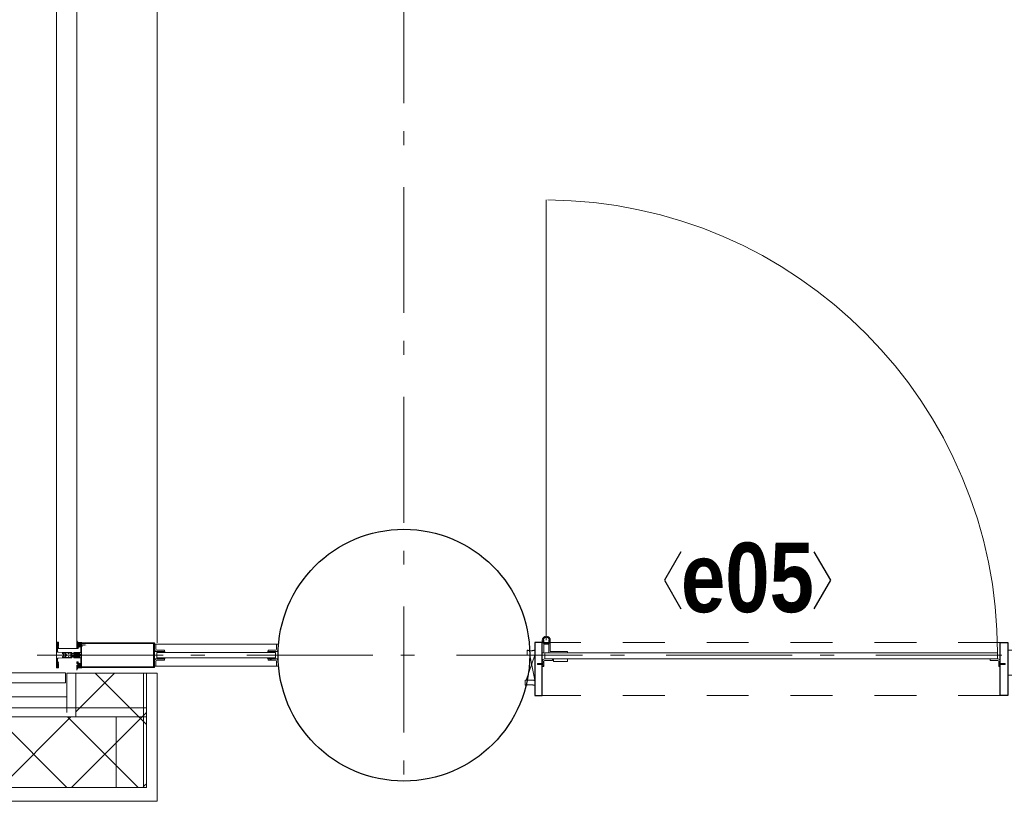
# Model space of a CAD drawing. Header units: millimetres. Extents: x 293454 to 524618, y 211738 to 307297.
# Tile 71 of 152: x 491710 to 493666, y 227445 to 228996. Entities that reach past the tile are written whole.
import ezdxf
from ezdxf.enums import TextEntityAlignment as Align

# ---------------------------------------------------------------- set-up
doc = ezdxf.new("R2010")
doc.units = ezdxf.units.MM
doc.header["$LTSCALE"] = 400
for name, pattern in [('STYLE_01', [0.416641, 0.208282, -0.208359]), ('STYLE_06', [1.041641, 0.625, -0.208282, 0.069427, -0.138931]), ('STYLE_21', [0.138889, 0.069444, -0.069444])]:
    doc.linetypes.add(name, pattern=pattern)
for name, color, linetype, lineweight in [('Buitenkozijnen', 140, 'Continuous', 15), ('Kozijnmerken', 43, 'Continuous', 9), ('mat-beton (ihwg)', 5, 'Continuous', 25), ('mat-glas-hor', 5, 'Continuous', 15), ('mat-kalkzandsteen', 5, 'Continuous', 25), ('mat-naaldhout', 140, 'Continuous', 15), ('mat-staal', 5, 'Continuous', 25), ('None', 7, 'Continuous', 9)]:
    doc.layers.add(name, color=color, linetype=linetype, lineweight=lineweight)
doc.styles.add('Arial Narrow (bold)', font='ARIALNB.TTF', dxfattribs={"height": 172.861111})

# ---------------------------------------------------------------- blocks, each defined once
blk = doc.blocks.new('*X118')
at = {"layer": 'None', "lineweight": 25}
blk.add_line((967, -22.9), (967.7, -22.2), dxfattribs=at)
blk = doc.blocks.new('*X119')
at = {"layer": 'None', "lineweight": 25}
blk.add_line((967.5, -22.4), (969.6, -20.4), dxfattribs=at)
blk = doc.blocks.new('*U120')
at = {"layer": 'None', "color": 8, "lineweight": 5}
for radius in [8, 6]:
    blk.add_circle((962, 19.5), radius, dxfattribs=at)
blk = doc.blocks.new('*U121')
at = {"layer": 'None', "color": 8, "lineweight": 5}
for points in [[(957.2, 19.5), (957.2, -5.5), (920, -5.5), (920, -2.5), (954.2, -2.5), (954.2, 19.5)], [(967, 19.5), (970, 19.5), (970, -5.5), (967, -5.5)]]:
    blk.add_lwpolyline(points, close=True, dxfattribs=at)
at = {"layer": 'None', "color": 7}
blk.add_blockref('*U120', (0, 0), dxfattribs=at)
blk = doc.blocks.new('binnenzeskantschroef voor glaslat')
at = {"layer": 'None', "color": 43, "linetype": 'STYLE_21', "lineweight": 9}
for p, q in [((-1.25, 2.5), (-3.75, 0)), ((1.25, 2.5), (3.75, 0))]:
    blk.add_line(p, q, dxfattribs=at)
at = {"layer": 'None', "color": 43, "linetype": 'Continuous', "lineweight": 9}
blk.add_line((-3.75, 0), (3.75, 0), dxfattribs=at)
at = {"layer": 'None', "color": 43, "linetype": 'STYLE_21', "lineweight": 9}
blk.add_lwpolyline([(-1.25, 12.5), (-1.25, 2.5), (1.25, 2.5), (1.25, 12.5)], close=True, dxfattribs=at)
blk = doc.blocks.new('OB - deur as 2 _ A _ F (2D)')
at = {"layer": 'mat-glas-hor', "color": 140, "lineweight": 15}
blk.add_lwpolyline([(65.4, -5.5), (965, -5.5), (965, -17.5), (65.4, -17.5)], close=True, dxfattribs=at)
at = {"layer": 'mat-kalkzandsteen', "color": 8, "lineweight": 5}
for p, q in [((985, -10), (1002, -60)), ((985, -60), (995, -10))]:
    blk.add_line(p, q, dxfattribs=at)
at = {"layer": 'mat-kalkzandsteen', "color": 43, "lineweight": 9}
for p, q in [((63, -29.1), (63, -32.5)), ((76.5, -20.5), (69.3, -20.5)), ((953.5, -20.5), (960.7, -20.5)), ((967, -29.1), (967, -32.5))]:
    blk.add_line(p, q, dxfattribs=at)
at = {"layer": 'mat-kalkzandsteen', "color": 8, "lineweight": 5}
for points, knots in [([(999.7, -10), (999.7, -5), (999.7, 0), (992, -2.4), (985, 0), (985, -5), (985, -10), (992.3, -10), (999.7, -10)], [0, 0, 0, 0.201598, 0.201598, 0.502704, 0.502704, 0.704302, 0.704302, 1, 1, 1]), ([(1004.1, -60), (1004.1, -65), (1004.1, -70), (994.2, -67.6), (985, -70), (985, -65), (985, -60), (994.5, -60), (1004.1, -60)], [0, 0, 0, 0.171388, 0.171388, 0.50181, 0.50181, 0.673198, 0.673198, 1, 1, 1])]:
    blk.add_open_spline(points, degree=2, knots=knots, dxfattribs=at)
at = {"layer": 'mat-naaldhout', "lineweight": 15}
blk.add_lwpolyline([(0, 0), (45, 0), (45, -50), (0, -50)], close=True, dxfattribs=at)
at = {"layer": 'mat-staal', "color": 43, "lineweight": 9}
for p, q in [((80, -17.5), (64.7, -17.5)), ((80, -17.5), (80, -20.5)), ((950, -17.5), (950, -20.5)), ((965.3, -17.5), (950, -17.5)), ((60, -22.2), (60, -32.5)), ((60, -32.5), (63, -32.5)), ((63, -22.2), (63, -29.5)), ((72.5, -20.5), (64.7, -20.5)), ((80, -20.5), (75.5, -20.5)), ((954.5, -20.5), (950, -20.5)), ((965.3, -20.5), (957.5, -20.5)), ((967, -29.5), (967, -22.2)), ((970, -32.5), (967, -32.5)), ((970, -32.5), (970, -22.2))]:
    blk.add_line(p, q, dxfattribs=at)
at = {"layer": 'mat-staal', "color": 92, "lineweight": 25}
for points in [[(60, 15), (45, 15), (45, -90), (60, -90)], [(970, 15), (985, 15), (985, -90), (970, -90)]]:
    blk.add_lwpolyline(points, close=True, dxfattribs=at)
at = {"layer": 'mat-staal', "color": 43, "lineweight": 9}
for centre, radius, start, end in [((64.9, -22.4), 4.94, 90, 180), ((965.1, -22.4), 4.94, 0, 90), ((64.9, -22.4), 1.94, 90, 180), ((965.1, -22.4), 1.94, 0, 90)]:
    blk.add_arc(centre, radius, start, end, dxfattribs=at)
at = {"layer": 'None', "color": 43, "lineweight": 9}
blk.add_line((962, 19.5), (962, 894.1), dxfattribs=at)
at = {"layer": 'None', "color": 8, "linetype": 'STYLE_01', "lineweight": 5}
for p, q in [((60, 15), (965, 15)), ((60, -90), (970, -90))]:
    blk.add_line(p, q, dxfattribs=at)
at = {"layer": 'None', "color": 8, "lineweight": 5}
blk.add_lwpolyline([(920, -17.5), (948, -17.5), (948, -22.5), (920, -22.5)], close=True, dxfattribs=at)
at = {"layer": 'None', "color": 43, "lineweight": 9}
blk.add_arc((965, -5.5), 899.6, 90.3876, 180, dxfattribs=at)
at = {"layer": 'mat-staal', "color": 43}
for name in ['*X118', '*X119']:
    blk.add_blockref(name, (0, 0), dxfattribs=at)
at = {"layer": 'None', "color": 7}
blk.add_blockref('*U121', (0, 0), dxfattribs=at)
at = {"layer": 'None', "color": 7, "xscale": -1, "rotation": 90}
blk.add_blockref('binnenzeskantschroef voor glaslat', (63, -27.5), dxfattribs=at)
at = {"layer": 'None', "color": 7, "rotation": 270}
blk.add_blockref('binnenzeskantschroef voor glaslat', (967, -27.5), dxfattribs=at)
blk = doc.blocks.new('*X571')
at = {"layer": 'None', "lineweight": 5}
for p, q in [((29648, -27486.2), (29701.4, -27432.8)), ((29718.7, -27556.9), (29842.8, -27432.8)), ((29844.3, -27572.8), (29984.3, -27432.8)), ((29985.7, -27572.8), (30060.2, -27498.3)), ((30127.1, -27572.8), (30130.9, -27569))]:
    blk.add_line(p, q, dxfattribs=at)
at = {"layer": 'None', "lineweight": 13}
for p, q in [((29695.2, -27432.8), (29835.2, -27572.8)), ((29836.6, -27432.8), (29976.6, -27572.8)), ((29978, -27432.8), (30118, -27572.8))]:
    blk.add_line(p, q, dxfattribs=at)
blk = doc.blocks.new('*X572')
at = {"layer": 'None', "lineweight": 13}
for p, q in [((29594.6, -27473.6), (29734.6, -27613.6)), ((29594.6, -27615), (29734.6, -27755)), ((29594.6, -27756.4), (29734.6, -27896.4)), ((29594.6, -27897.8), (29734.6, -28037.8)), ((29594.6, -28039.2), (29734.6, -28179.2)), ((29594.6, -28180.6), (29734.6, -28320.6)), ((29594.6, -28322), (29734.6, -28462)), ((29594.6, -28463.4), (29734.6, -28603.4)), ((29594.6, -28604.8), (29734.6, -28744.8)), ((29594.6, -28746.2), (29734.6, -28886.2)), ((29594.6, -28887.6), (29734.6, -29027.6)), ((29594.6, -29029), (29675.6, -29110))]:
    blk.add_line(p, q, dxfattribs=at)
at = {"layer": 'None', "lineweight": 5}
for p, q in [((29594.6, -27539.7), (29648, -27486.2)), ((29594.6, -27681.1), (29718.7, -27556.9)), ((29594.6, -27822.5), (29734.6, -27682.5)), ((29594.6, -27963.9), (29734.6, -27823.9)), ((29594.6, -28105.4), (29734.6, -27965.4)), ((29594.6, -28246.8), (29734.6, -28106.8)), ((29594.6, -28388.2), (29734.6, -28248.2)), ((29594.6, -28529.6), (29734.6, -28389.6)), ((29594.6, -28671), (29734.6, -28531)), ((29594.6, -28812.5), (29734.6, -28672.5)), ((29594.6, -28953.9), (29734.6, -28813.9)), ((29594.6, -29095.3), (29734.6, -28955.3)), ((29721.3, -29110), (29734.6, -29096.7))]:
    blk.add_line(p, q, dxfattribs=at)
blk = doc.blocks.new('*X573')
at = {"layer": 'None', "lineweight": 5}
for p, q in [((29994.6, -27422.4), (30071.3, -27345.8)), ((30060.2, -27498.3), (30134.6, -27423.9)), ((30130.9, -27569), (30134.6, -27565.3))]:
    blk.add_line(p, q, dxfattribs=at)
at = {"layer": 'None', "lineweight": 13}
blk.add_line((30032.4, -27345.8), (30134.6, -27448), dxfattribs=at)
blk = doc.blocks.new('*U574')
at = {"layer": 'None', "color": 140, "lineweight": 15}
for p, q in [((29973.9, -27344.8), (29506.6, -27344.8)), ((29506.6, -27344.8), (29506.6, -29112.3)), ((29973.9, -27344.8), (29973.9, -27364.8)), ((29976.6, -27345.8), (29976.6, -27423.8)), ((29976.6, -27345.8), (29994.6, -27345.8)), ((29994.6, -27345.8), (29994.6, -27423.8)), ((30128.6, -27345.8), (30128.6, -27572.8)), ((30128.6, -27345.8), (30156.1, -27345.8)), ((30156.1, -27345.8), (30156.1, -27600.3)), ((29973.9, -27364.8), (29526.6, -27364.8)), ((29526.6, -27364.8), (29526.6, -29112.3)), ((29576.6, -27414.8), (29576.6, -29110)), ((30134.6, -27414.8), (29576.6, -27414.8)), ((29594.6, -27432.8), (29594.6, -29110)), ((30134.6, -27432.8), (29594.6, -27432.8)), ((30128.6, -27572.8), (29734.6, -27572.8)), ((29734.6, -27572.8), (29734.6, -29110)), ((30156.1, -27600.3), (29762.1, -27600.3)), ((29762.1, -27600.3), (29762.1, -29110))]:
    blk.add_line(p, q, dxfattribs=at)
at = {"layer": 'None', "color": 140, "linetype": 'Continuous', "lineweight": 15}
for p, q in [((29994.6, -27345.8), (29994.6, -27432.8)), ((29994.6, -27345.8), (30134.6, -27345.8)), ((30134.6, -27345.8), (30134.6, -27572.8)), ((29994.6, -27432.8), (29594.6, -27432.8)), ((29594.6, -27432.8), (29594.6, -29110)), ((30134.6, -27572.8), (29734.6, -27572.8)), ((29734.6, -27572.8), (29734.6, -29110))]:
    blk.add_line(p, q, dxfattribs=at)
at = {"layer": 'None', "color": 8, "linetype": 'Continuous', "lineweight": 5}
for p, q in [((29554.6, -27392.8), (29554.6, -29110)), ((29557.1, -27392.8), (29976.6, -27392.8))]:
    blk.add_line(p, q, dxfattribs=at)
at = {"layer": 'None', "color": 140, "linetype": 'Continuous', "lineweight": 15}
for points in [[(29794.6, -27572.8), (29794.6, -27432.8), (29734.6, -27432.8), (29734.6, -27572.8)], [(30134.6, -27572.8), (30134.6, -27432.8), (30074.6, -27432.8), (30074.6, -27572.8)]]:
    blk.add_lwpolyline(points, close=True, dxfattribs=at)
at = {"layer": 'None', "color": 140}
for name in ['*X573', '*X571', '*X572']:
    blk.add_blockref(name, (0, 0), dxfattribs=at)
blk = doc.blocks.new('Kolom O 500')
at = {"layer": 'mat-beton (ihwg)', "lineweight": 25}
blk.add_circle((0, 0), 250, dxfattribs=at)
blk = doc.blocks.new('Kozijnmerk 50')
at = {"layer": 'Kozijnmerken', "color": 92, "linetype": 'Continuous', "lineweight": 25}
for points in [[(-132.2, 50.6), (-164.8, -5.8), (-132.2, -62.1)], [(132.2, 50.6), (164.8, -5.8), (132.2, -62.1)]]:
    blk.add_lwpolyline(points, dxfattribs=at)
at = {"layer": 'None', "color": 43, "style": 'Arial Narrow (bold)'}
blk.add_attdef('merk', text='', height=138.3, dxfattribs=at).set_placement((0, 0), align=Align.MIDDLE_CENTER)
blk = doc.blocks.new('*U184')
at = {"layer": 'None', "color": 8, "lineweight": 5}
for points in [[(-24.8, 32.4), (24.8, 32.4), (24.8, 10.2), (23.1, 10.2), (23.1, 30.8), (-23.1, 30.8), (-23.1, 11.2), (-24.8, 11.2)], [(-24.8, -111.4), (-24.8, 32.4), (-23.1, 32.4), (-23.1, -112.4), (23.1, -112.4), (23.1, 32.4), (24.8, 32.4), (24.8, -111.4), (24.4, -111.4), (23.3, -115.5), (23.3, -117), (23.7, -117), (23.7, -117.6), (21.7, -117.6), (21.7, -117), (22.5, -117), (22.5, -115.1), (22.5, -113.9), (21.3, -113.9), (18.7, -113.9), (17.5, -113.9), (17.5, -115.1), (17.5, -117), (18.3, -117), (18.3, -117.6), (15.7, -117.6), (15.7, -117), (16.7, -117), (16.7, -116), (15.6, -113.9), (5.3, -113.9), (5.3, -115.8), (3.9, -115.8), (3.9, -118.6), (4.3, -119), (3.9, -119.4), (3.9, -120), (4.3, -120.4), (3.9, -120.8), (3.9, -121.4), (4.3, -121.8), (3.9, -122.8), (3.9, -127.6), (2.2, -127.6), (2.2, -116.8), (2.2, -114.6), (0, -114.6), (-2.2, -114.6), (-2.2, -116.8), (-2.2, -127.6), (-3.9, -127.6), (-3.9, -122.8), (-4.3, -121.8), (-3.9, -121.4), (-3.9, -120.8), (-4.3, -120.4), (-3.9, -120), (-3.9, -119.4), (-4.3, -119), (-3.9, -118.6), (-3.9, -115.8), (-5.3, -115.8), (-5.3, -113.9), (-15.6, -113.9), (-16.7, -116), (-16.7, -117), (-15.7, -117), (-15.7, -117.6), (-18.3, -117.6), (-18.3, -117), (-17.5, -117), (-17.5, -115.1), (-17.5, -113.9), (-18.7, -113.9), (-21.3, -113.9), (-22.5, -113.9), (-22.5, -115.1), (-22.5, -117), (-21.7, -117), (-21.7, -117.6), (-23.7, -117.6), (-23.7, -117), (-23.3, -117), (-23.3, -115.5), (-24.4, -111.4)]]:
    blk.add_lwpolyline(points, close=True, dxfattribs=at)
at = {"layer": 'None', "color": 8, "lineweight": 5, "flags": 128}
for points in [[(-25, -119), (-25.9, -119.6), (-29.5, -121.8), (-25.3, -121.8), (-21.7, -121.8), (-19.8, -121.7), (-19.3, -119.9), (-19.2, -119.4), (-18.7, -119.7), (-14.4, -120.4), (-14.2, -120.4), (-14.2, -120.6), (-14.2, -120.8), (-14.4, -120.8), (-16.5, -120.8), (-16.5, -121.8), (-16, -121.8), (-14.7, -121.8), (-13.3, -121.8), (-13.2, -120.3), (-13.2, -118.9), (-14.7, -118.8), (-15.5, -118.7), (-16, -118.1), (-16, -117.8), (-16.3, -117.8), (-17.6, -117.8), (-18.1, -118), (-18.4, -118.1), (-18.4, -117.8), (-18.4, -116.8), (-18.4, -116.5), (-18.1, -116.5), (-17.9, -116.5), (-17.4, -116.5), (-17.8, -116.1), (-17.9, -116.1), (-18.4, -115.7), (-18.9, -115.7), (-21.1, -115.7), (-21.6, -115.7), (-22.1, -116.1), (-22.2, -116.1), (-22.6, -116.5), (-22, -116.5), (-21.9, -116.5), (-21.6, -116.5), (-21.6, -116.8), (-21.6, -117.8), (-21.6, -118.1), (-21.9, -118), (-22.4, -117.8), (-23.8, -117.8), (-24.1, -117.8), (-24.1, -117.5), (-24.1, -116.7), (-24.1, -116.5), (-23.9, -116.5), (-23.7, -116.5), (-23.7, -115.7), (-24.4, -112.1), (-24.5, -111.9), (-24.7, -111.9), (-25, -111.9), (-25, -112.2), (-25, -117.9)], [(-20.5, -118.5), (-20.6, -118), (-21, -116.6), (-21.1, -116.2), (-20.7, -116.2), (-19.3, -116.2), (-18.9, -116.2), (-19, -116.6), (-19.4, -118), (-19.5, -118.5), (-20, -118.5)], [(25, -119), (25.9, -119.6), (29.5, -121.8), (25.3, -121.8), (21.7, -121.8), (19.8, -121.7), (19.3, -119.9), (19.2, -119.4), (18.7, -119.7), (14.4, -120.4), (14.2, -120.4), (14.2, -120.6), (14.2, -120.8), (14.4, -120.8), (16.5, -120.8), (16.5, -121.8), (16, -121.8), (14.7, -121.8), (13.3, -121.8), (13.2, -120.3), (13.2, -118.9), (14.7, -118.8), (15.5, -118.7), (16, -118.1), (16, -117.8), (16.3, -117.8), (17.6, -117.8), (18.1, -118), (18.4, -118.1), (18.4, -117.8), (18.4, -116.8), (18.4, -116.5), (18.1, -116.5), (17.9, -116.5), (17.4, -116.5), (17.8, -116.1), (17.9, -116.1), (18.4, -115.7), (18.9, -115.7), (21.1, -115.7), (21.6, -115.7), (22.1, -116.1), (22.2, -116.1), (22.6, -116.5), (22, -116.5), (21.9, -116.5), (21.6, -116.5), (21.6, -116.8), (21.6, -117.8), (21.6, -118.1), (21.9, -118), (22.4, -117.8), (23.8, -117.8), (24.1, -117.8), (24.1, -117.5), (24.1, -116.7), (24.1, -116.5), (23.9, -116.5), (23.7, -116.5), (23.7, -115.7), (24.4, -112.1), (24.5, -111.9), (24.7, -111.9), (25, -111.9), (25, -112.2), (25, -117.9)], [(20.5, -118.5), (20.6, -118), (21, -116.6), (21.1, -116.2), (20.7, -116.2), (19.3, -116.2), (18.9, -116.2), (19, -116.6), (19.4, -118), (19.5, -118.5), (20, -118.5)], [(-22.8, -119.4), (-23, -119.4), (-23.1, -119.5), (-24.1, -120.3), (-25.4, -120.4), (-25.7, -120.4), (-25.7, -120.7), (-25.7, -121), (-25.4, -121), (-22.1, -121), (-21.3, -121), (-20.9, -120.4), (-20.4, -119.4), (-21.5, -119.4)], [(22.8, -119.4), (23, -119.4), (23.1, -119.5), (24.1, -120.3), (25.4, -120.4), (25.7, -120.4), (25.7, -120.7), (25.7, -121), (25.4, -121), (22.1, -121), (21.3, -121), (20.9, -120.4), (20.4, -119.4), (21.5, -119.4)]]:
    blk.add_lwpolyline(points, close=True, dxfattribs=at)
blk = doc.blocks.new('*U185')
at = {"layer": 'None', "color": 8, "lineweight": 5, "flags": 128}
for points in [[(-5, -131.3), (-5.5, -131.3), (-5.5, -131.8), (-5.5, -149.5), (-5.5, -150), (-5, -150), (-4, -150), (-3.5, -150), (-3.5, -149.5), (-3.5, -149), (-4, -149), (-4.5, -149), (-4.5, -145.8), (-4.5, -145.3), (-4, -145.3), (-2.7, -145.3), (-2.3, -145.3), (-2, -144.9), (-0.8, -143.5), (0, -142.6), (0.8, -143.5), (2, -144.9), (2.2, -145.3), (2.7, -145.3), (4, -145.3), (4.5, -145.3), (4.5, -145.8), (4.5, -149), (4, -149), (3.5, -149), (3.5, -149.5), (3.5, -150), (4, -150), (5, -150), (5.5, -150), (5.5, -149.5), (5.5, -131.8), (5.5, -131.3), (5, -131.3), (4.7, -131.3), (4.7, -132), (4.7, -132.3), (4.4, -132.3), (4.1, -132.3), (3.3, -132.3), (3.3, -131.5), (3.3, -127.6), (3.3, -126.8), (4.1, -126.8), (4.4, -126.8), (4.7, -126.8), (4.7, -127.1), (4.7, -127.8), (5, -127.8), (5.5, -127.8), (5.5, -127.3), (5.5, -114.6), (5.5, -114.4), (5.3, -114.3), (5, -114.3), (4.9, -114.5), (4.1, -116.2), (4.1, -116.3), (4.2, -116.4), (4.4, -116.7), (4.5, -116.8), (4.5, -116.9), (4.5, -117.1), (4.5, -117.2), (4.4, -117.3), (4.2, -117.6), (4, -117.7), (4.2, -117.8), (4.4, -118.1), (4.5, -118.2), (4.5, -118.3), (4.5, -118.5), (4.5, -118.6), (4.4, -118.7), (4.2, -119), (4, -119.1), (4.2, -119.2), (4.4, -119.5), (4.5, -119.6), (4.5, -119.7), (4.5, -120.2), (4.5, -120.3), (4.5, -120.3), (4.2, -121.1), (4.2, -125.5), (4.2, -125.8), (3.9, -125.8), (-3.9, -125.8), (-4.2, -125.8), (-4.2, -125.5), (-4.2, -121.1), (-4.5, -120.3), (-4.5, -120.3), (-4.5, -120.2), (-4.5, -119.7), (-4.5, -119.6), (-4.4, -119.5), (-4.2, -119.2), (-4, -119.1), (-4.2, -119), (-4.4, -118.7), (-4.5, -118.6), (-4.5, -118.5), (-4.5, -118.3), (-4.5, -118.2), (-4.4, -118.1), (-4.2, -117.8), (-4, -117.7), (-4.2, -117.6), (-4.4, -117.3), (-4.5, -117.2), (-4.5, -117.1), (-4.5, -116.9), (-4.5, -116.8), (-4.4, -116.7), (-4.2, -116.4), (-4.1, -116.3), (-4.1, -116.2), (-4.9, -114.5), (-5, -114.3), (-5.3, -114.3), (-5.5, -114.4), (-5.5, -114.6), (-5.5, -127.3), (-5.5, -127.8), (-5, -127.8), (-4.7, -127.8), (-4.7, -127.1), (-4.7, -126.8), (-4.4, -126.8), (-4.1, -126.8), (-3.3, -126.8), (-3.3, -127.6), (-3.3, -131.5), (-3.3, -132.3), (-4.1, -132.3), (-4.4, -132.3), (-4.7, -132.3), (-4.7, -132), (-4.7, -131.3)], [(-4.5, -138.2), (-4, -138.2), (-2.7, -138.2), (-2.5, -138.2), (-2.5, -138), (-2.5, -137.4), (-2.5, -137.2), (-2.7, -137.2), (-4, -137.2), (-4.5, -137.2), (-4.5, -136.7), (-4.5, -133.8), (-4.5, -133.3), (-4, -133.3), (4, -133.3), (4.5, -133.3), (4.5, -133.8), (4.5, -136.7), (4.5, -137.2), (4, -137.2), (2.7, -137.2), (2.5, -137.2), (2.5, -137.4), (2.5, -138), (2.5, -138.2), (2.7, -138.2), (4, -138.2), (4.5, -138.2), (4.5, -138.7), (4.5, -143.8), (4.5, -144.3), (4, -144.3), (2.9, -144.3), (2.7, -144.3), (2.6, -144.1), (1.5, -142.9), (0, -141.1), (-1.5, -142.9), (-2.6, -144.1), (-2.7, -144.3), (-2.9, -144.3), (-4, -144.3), (-4.5, -144.3), (-4.5, -143.8), (-4.5, -138.7)], [(-2.3, -126.8), (-2.3, -127.3), (-2.3, -132.1), (-2.3, -132.3), (-2.1, -132.3), (2.1, -132.3), (2.3, -132.3), (2.3, -132.1), (2.3, -127.3), (2.3, -126.8), (1.8, -126.8), (-1.8, -126.8)]]:
    blk.add_lwpolyline(points, close=True, dxfattribs=at)
blk = doc.blocks.new('*U186')
at = {"layer": 'None', "color": 7, "lineweight": 15}
for p, q in [((-24.8, -110.4), (-24.8, -110.4)), ((-24.8, -111.2), (-24.8, -111.2)), ((-24.8, -112), (-24.8, -112)), ((-24.8, -112.8), (-24.8, -112.8)), ((-24.8, -113.6), (-24.8, -113.6)), ((-24.8, -114.4), (-24.8, -114.4)), ((-24.8, -115.3), (-24.8, -115.3)), ((-24.8, -116.1), (-24.8, -116.1)), ((-24.8, -116.9), (-24.8, -116.9)), ((-24, -110), (-24, -110)), ((-24, -110.8), (-24, -110.8)), ((-24, -111.6), (-24, -111.6)), ((-24, -112.4), (-24, -112.4)), ((-24, -113.2), (-24, -113.2)), ((-24, -114), (-24, -114)), ((-24, -114.9), (-24, -114.9)), ((-24, -115.7), (-24, -115.7)), ((-24, -116.5), (-24, -116.5)), ((-24, -117.3), (-24, -117.3)), ((-23.2, -110.4), (-23.2, -110.4)), ((-23.2, -111.2), (-23.2, -111.2)), ((-23.2, -112), (-23.2, -112)), ((-23.2, -112.8), (-23.2, -112.8)), ((-23.2, -113.6), (-23.2, -113.6)), ((-23.2, -114.4), (-23.2, -114.4)), ((-23.2, -115.3), (-23.2, -115.3)), ((-23.2, -116.1), (-23.2, -116.1)), ((-23.2, -116.9), (-23.2, -116.9)), ((-22.4, -110), (-22.4, -110)), ((-22.4, -110.8), (-22.4, -110.8)), ((-22.4, -111.6), (-22.4, -111.6)), ((-22.4, -117.3), (-22.4, -117.3)), ((-21.6, -103.9), (-21.6, -103.9)), ((-21.6, -104.7), (-21.6, -104.7)), ((-21.6, -105.5), (-21.6, -105.5)), ((-21.6, -106.3), (-21.6, -106.3)), ((-21.6, -107.1), (-21.6, -107.1)), ((-21.6, -107.9), (-21.6, -107.9)), ((-21.6, -108.8), (-21.6, -108.8)), ((-21.6, -109.6), (-21.6, -109.6)), ((-21.6, -110.4), (-21.6, -110.4)), ((-21.6, -111.2), (-21.6, -111.2)), ((-21.6, -112), (-21.6, -112)), ((-21.6, -116.9), (-21.6, -116.9)), ((-20.7, -103.5), (-20.7, -103.5)), ((-20.7, -105.9), (-20.7, -105.9)), ((-20.7, -106.7), (-20.7, -106.7)), ((-20.7, -107.5), (-20.7, -107.5)), ((-20.7, -108.4), (-20.7, -108.4)), ((-20.7, -109.2), (-20.7, -109.2)), ((-20.7, -110), (-20.7, -110)), ((-20.7, -110.8), (-20.7, -110.8)), ((-20.7, -111.6), (-20.7, -111.6)), ((-20.7, -112.4), (-20.7, -112.4)), ((-20.7, -113.2), (-20.7, -113.2)), ((-20.7, -114), (-20.7, -114)), ((-20.7, -114.9), (-20.7, -114.9)), ((-20.7, -115.7), (-20.7, -115.7)), ((-20.7, -116.5), (-20.7, -116.5)), ((-20.7, -117.3), (-20.7, -117.3)), ((-19.9, -103.1), (-19.9, -103.1)), ((-19.9, -107.1), (-19.9, -107.1)), ((-19.9, -107.9), (-19.9, -107.9)), ((-19.9, -108.8), (-19.9, -108.8)), ((-19.9, -109.6), (-19.9, -109.6)), ((-19.9, -110.4), (-19.9, -110.4)), ((-19.9, -111.2), (-19.9, -111.2)), ((-19.9, -112), (-19.9, -112)), ((-19.9, -112.8), (-19.9, -112.8)), ((-19.9, -113.6), (-19.9, -113.6)), ((-19.9, -114.4), (-19.9, -114.4)), ((-19.9, -115.3), (-19.9, -115.3)), ((-19.9, -116.1), (-19.9, -116.1)), ((-19.9, -116.9), (-19.9, -116.9)), ((-19.1, -103.5), (-19.1, -103.5)), ((-19.1, -104.3), (-19.1, -104.3)), ((-19.1, -105.9), (-19.1, -105.9)), ((-19.1, -106.7), (-19.1, -106.7)), ((-19.1, -107.5), (-19.1, -107.5)), ((-19.1, -108.4), (-19.1, -108.4)), ((-19.1, -109.2), (-19.1, -109.2)), ((-19.1, -110), (-19.1, -110)), ((-19.1, -110.8), (-19.1, -110.8)), ((-19.1, -111.6), (-19.1, -111.6)), ((-19.1, -117.3), (-19.1, -117.3)), ((-18.3, -104.7), (-18.3, -104.7)), ((-18.3, -105.5), (-18.3, -105.5)), ((-18.3, -106.3), (-18.3, -106.3)), ((-18.3, -110.4), (-18.3, -110.4)), ((-18.3, -111.2), (-18.3, -111.2)), ((-18.3, -112), (-18.3, -112)), ((-18.3, -116.9), (-18.3, -116.9)), ((-17.5, -110), (-17.5, -110)), ((-17.5, -110.8), (-17.5, -110.8)), ((-17.5, -111.6), (-17.5, -111.6)), ((-17.5, -112.4), (-17.5, -112.4)), ((-17.5, -113.2), (-17.5, -113.2)), ((-17.5, -114), (-17.5, -114)), ((-17.5, -114.9), (-17.5, -114.9)), ((-17.5, -115.7), (-17.5, -115.7)), ((-17.5, -116.5), (-17.5, -116.5)), ((-17.5, -117.3), (-17.5, -117.3)), ((-16.7, -110.4), (-16.7, -110.4)), ((-16.7, -111.2), (-16.7, -111.2)), ((-16.7, -112), (-16.7, -112)), ((-16.7, -112.8), (-16.7, -112.8)), ((-16.7, -113.6), (-16.7, -113.6)), ((-16.7, -114.4), (-16.7, -114.4)), ((-16.7, -115.3), (-16.7, -115.3)), ((-16.7, -116.1), (-16.7, -116.1)), ((-16.7, -116.9), (-16.7, -116.9)), ((-25.6, -119.7), (-25.6, -119.7)), ((-25.6, -121.4), (-25.6, -121.4)), ((-24.8, -117.7), (-24.8, -117.7)), ((-24.8, -118.5), (-24.8, -118.5)), ((-24.8, -119.3), (-24.8, -119.3)), ((-24.8, -120.1), (-24.8, -120.1)), ((-24.8, -121.8), (-24.8, -121.8)), ((-24, -118.1), (-24, -118.1)), ((-24, -118.9), (-24, -118.9)), ((-24, -119.7), (-24, -119.7)), ((-24, -121.4), (-24, -121.4)), ((-23.2, -117.7), (-23.2, -117.7)), ((-23.2, -118.5), (-23.2, -118.5)), ((-23.2, -121.8), (-23.2, -121.8)), ((-22.4, -118.1), (-22.4, -118.1)), ((-22.4, -121.4), (-22.4, -121.4)), ((-21.6, -117.7), (-21.6, -117.7)), ((-21.6, -118.5), (-21.6, -118.5)), ((-21.6, -121.8), (-21.6, -121.8)), ((-20.7, -118.1), (-20.7, -118.1)), ((-20.7, -121.4), (-20.7, -121.4)), ((-19.9, -117.7), (-19.9, -117.7)), ((-19.9, -118.5), (-19.9, -118.5)), ((-19.9, -119.3), (-19.9, -119.3)), ((-19.9, -120.1), (-19.9, -120.1)), ((-19.9, -120.9), (-19.9, -120.9)), ((-19.1, -118.1), (-19.1, -118.1)), ((-19.1, -118.9), (-19.1, -118.9)), ((-18.3, -117.7), (-18.3, -117.7)), ((-18.3, -118.5), (-18.3, -118.5)), ((-18.3, -119.3), (-18.3, -119.3)), ((-17.5, -118.1), (-17.5, -118.1)), ((-17.5, -118.9), (-17.5, -118.9)), ((-17.5, -119.7), (-17.5, -119.7)), ((-16.7, -117.7), (-16.7, -117.7)), ((-16.7, -118.5), (-16.7, -118.5)), ((-16.7, -119.3), (-16.7, -119.3)), ((-16.7, -120.1), (-16.7, -120.1)), ((-15.9, -118.1), (-15.9, -118.1)), ((-15.9, -118.9), (-15.9, -118.9)), ((-15.9, -119.7), (-15.9, -119.7)), ((-15.9, -121.4), (-15.9, -121.4)), ((-15.1, -119.3), (-15.1, -119.3)), ((-15.1, -120.1), (-15.1, -120.1)), ((-15.1, -120.9), (-15.1, -120.9)), ((-15.1, -121.8), (-15.1, -121.8)), ((-14.2, -118.9), (-14.2, -118.9)), ((-14.2, -119.7), (-14.2, -119.7)), ((-14.2, -120.5), (-14.2, -120.5)), ((-14.2, -121.4), (-14.2, -121.4)), ((-13.4, -120.1), (-13.4, -120.1)), ((-13.4, -120.9), (-13.4, -120.9))]:
    blk.add_line(p, q, dxfattribs=at)
at = {"layer": 'None', "color": 7}
blk.add_blockref('*U185', (0, 0), dxfattribs=at)
blk = doc.blocks.new('*U187')
at = {"layer": 'None', "color": 8, "lineweight": 5}
for points in [[(-6, -157.7), (-6.2, -160.2), (-8.7, -160.2), (-8.7, -160.2), (-20.4, -160.2), (-21.6, -160.9), (-22.9, -160.9), (-22.9, -159.7), (-23.8, -159.7), (-23.8, -161.8), (23.8, -161.8), (23.8, -159.7), (22.9, -159.7), (22.9, -160.9), (21.6, -160.9), (20.4, -160.2), (8.7, -160.2), (6.2, -160.2), (6, -157.7), (6, -157.7), (5.3, -150.2), (2.5, -150.2), (2.5, -148.2), (-2.5, -148.2), (-2.5, -150.2), (-5.3, -150.2), (-6, -157.7)], [(-13.5, -159.8), (-13.5, -158.9), (-14.5, -158.1), (-14.7, -157.9), (-14.9, -158.1), (-14.9, -158.1), (-15.4, -158.5), (-15.6, -158.7), (-15.8, -158.5), (-15.8, -158.5), (-16.3, -158.1), (-16.5, -157.9), (-16.7, -158.1), (-16.7, -158.1), (-17.2, -158.5), (-17.4, -158.7), (-17.6, -158.5), (-17.6, -158.5), (-18.1, -158.1), (-18.3, -157.9), (-18.5, -158.1), (-18.5, -158.1), (-19, -158.5), (-19.2, -158.7), (-19.4, -158.5), (-19.4, -158.5), (-19.9, -158.1), (-20.1, -157.9), (-20.3, -158.1), (-20.3, -158.1), (-20.8, -158.5), (-21, -158.7), (-21.2, -158.5), (-21.2, -158.5), (-21.7, -158.1), (-21.9, -157.9), (-22.1, -158.1), (-22.1, -158.1), (-22.4, -158.3), (-23.2, -158.3), (-23.5, -158.1), (-23.7, -157.9), (-23.9, -158.1), (-23.9, -158.1), (-24.2, -158.3), (-24.5, -158.3), (-24.7, -158.3), (-24.8, -158.2), (-24.8, -158.2), (-24.9, -157.9), (-25.1, -157.7), (-25.3, -157.7), (-25.5, -157.8), (-25.5, -158), (-25.5, -158), (-25.5, -161.4), (-25.5, -161.7), (-25.2, -161.7), (-25.2, -161.7), (-24.3, -161.7), (-24, -161.7), (-24, -161.4), (-24, -161.4), (-24, -159.7), (-24, -159.6), (-24.1, -159.5), (-24.1, -159.5), (-24.3, -159.3), (-24, -159.2), (-23.8, -159.1), (-23.8, -159.4), (-23.8, -159.4), (-23.7, -159.4), (-23.6, -159.3), (-23.6, -159.3), (-22.8, -159.3), (-22.5, -159.3), (-22.5, -159.6), (-22.5, -159.6), (-22.5, -160.3), (-22.5, -160.6), (-22.2, -160.6), (-22.2, -160.6), (-22, -160.6), (-21.9, -160.6), (-21.8, -160.5), (-21.8, -160.5), (-20.5, -159.8), (-13.5, -159.8)], [(13.5, -159.8), (13.5, -158.9), (14.5, -158.1), (14.7, -157.9), (14.9, -158.1), (14.9, -158.1), (15.4, -158.5), (15.6, -158.7), (15.8, -158.5), (15.8, -158.5), (16.3, -158.1), (16.5, -157.9), (16.7, -158.1), (16.7, -158.1), (17.2, -158.5), (17.4, -158.7), (17.6, -158.5), (17.6, -158.5), (18.1, -158.1), (18.3, -157.9), (18.5, -158.1), (18.5, -158.1), (19, -158.5), (19.2, -158.7), (19.4, -158.5), (19.4, -158.5), (19.9, -158.1), (20.1, -157.9), (20.3, -158.1), (20.3, -158.1), (20.8, -158.5), (21, -158.7), (21.2, -158.5), (21.2, -158.5), (21.7, -158.1), (21.9, -157.9), (22.1, -158.1), (22.1, -158.1), (22.4, -158.3), (23.2, -158.3), (23.5, -158.1), (23.7, -157.9), (23.9, -158.1), (23.9, -158.1), (24.2, -158.3), (24.5, -158.3), (24.7, -158.3), (24.8, -158.2), (24.8, -158.2), (24.9, -157.9), (25.1, -157.7), (25.3, -157.7), (25.5, -157.8), (25.5, -158), (25.5, -158), (25.5, -161.4), (25.5, -161.7), (25.2, -161.7), (25.2, -161.7), (24.3, -161.7), (24, -161.7), (24, -161.4), (24, -161.4), (24, -159.7), (24, -159.6), (24.1, -159.5), (24.1, -159.5), (24.3, -159.3), (24, -159.2), (23.8, -159.1), (23.8, -159.4), (23.8, -159.4), (23.7, -159.4), (23.6, -159.3), (23.6, -159.3), (22.8, -159.3), (22.5, -159.3), (22.5, -159.6), (22.5, -159.6), (22.5, -160.3), (22.5, -160.6), (22.2, -160.6), (22.2, -160.6), (22, -160.6), (21.9, -160.6), (21.8, -160.5), (21.8, -160.5), (20.5, -159.8), (13.5, -159.8)]]:
    blk.add_lwpolyline(points, close=True, dxfattribs=at)
blk = doc.blocks.new('verticale stijl')
at = {"layer": 'None', "color": 7}
for name in ['*U184', '*U186', '*U187']:
    blk.add_blockref(name, (0, 0), dxfattribs=at)
blk = doc.blocks.new('*U1338')
at = {"layer": 'mat-kalkzandsteen', "color": 43, "lineweight": 9}
for p, q in [((30393.2, -27291.3), (30393.2, -27287.9)), ((30379.7, -27299.9), (30386.8, -27299.9))]:
    blk.add_line(p, q, dxfattribs=at)
at = {"layer": 'mat-staal', "color": 43, "lineweight": 9}
for p, q in [((30396.2, -27287.9), (30393.2, -27287.9)), ((30393.2, -27298.2), (30393.2, -27290.9)), ((30396.2, -27298.2), (30396.2, -27287.9)), ((30376.2, -27299.9), (30380.7, -27299.9)), ((30376.2, -27302.9), (30376.2, -27299.9)), ((30376.2, -27302.9), (30391.5, -27302.9)), ((30383.7, -27299.9), (30391.5, -27299.9))]:
    blk.add_line(p, q, dxfattribs=at)
for radius in [1.94, 4.94]:
    blk.add_arc((30391.2, -27298), radius, 270, 0, dxfattribs=at)
blk = doc.blocks.new('*X1339')
at = {"layer": 'None', "lineweight": 9}
blk.add_line((30379.8, -27320.1), (30382.8, -27317.1), dxfattribs=at)
blk = doc.blocks.new('*U1340')
at = {"layer": 'mat-kalkzandsteen', "color": 43, "lineweight": 9}
for p, q in [((30379.7, -27320.1), (30386.8, -27320.1)), ((30393.2, -27328.7), (30393.2, -27332.1))]:
    blk.add_line(p, q, dxfattribs=at)
at = {"layer": 'mat-staal', "color": 43, "lineweight": 9}
for p, q in [((30376.2, -27317.1), (30376.2, -27320.1)), ((30391.5, -27317.1), (30376.2, -27317.1)), ((30380.7, -27320.1), (30376.2, -27320.1)), ((30391.5, -27320.1), (30383.7, -27320.1)), ((30393.2, -27329.1), (30393.2, -27321.8)), ((30396.2, -27332.1), (30396.2, -27321.8)), ((30396.2, -27332.1), (30393.2, -27332.1))]:
    blk.add_line(p, q, dxfattribs=at)
for radius in [4.94, 1.94]:
    blk.add_arc((30391.2, -27322), radius, 0, 90, dxfattribs=at)
at = {"layer": 'mat-staal', "color": 43}
blk.add_blockref('*X1339', (0, 0), dxfattribs=at)
blk = doc.blocks.new('*U1341')
at = {"layer": 'mat-kalkzandsteen', "color": 43, "lineweight": 9}
for p, q in [((30153.3, -27328.7), (30153.3, -27332.1)), ((30166.8, -27320.1), (30159.6, -27320.1))]:
    blk.add_line(p, q, dxfattribs=at)
at = {"layer": 'mat-staal', "color": 43, "lineweight": 9}
for p, q in [((30150.3, -27321.8), (30150.3, -27332.1)), ((30153.3, -27321.8), (30153.3, -27329.1)), ((30170.3, -27317.1), (30154.9, -27317.1)), ((30162.8, -27320.1), (30154.9, -27320.1)), ((30170.3, -27320.1), (30165.8, -27320.1)), ((30170.3, -27317.1), (30170.3, -27320.1)), ((30150.3, -27332.1), (30153.3, -27332.1))]:
    blk.add_line(p, q, dxfattribs=at)
for radius in [4.94, 1.94]:
    blk.add_arc((30155.2, -27322), radius, 90, 180, dxfattribs=at)
blk = doc.blocks.new('*U1342')
at = {"layer": 'mat-kalkzandsteen', "color": 43, "lineweight": 9}
for p, q in [((30153.3, -27291.3), (30153.3, -27287.9)), ((30166.8, -27299.9), (30159.6, -27299.9))]:
    blk.add_line(p, q, dxfattribs=at)
at = {"layer": 'mat-staal', "color": 43, "lineweight": 9}
for p, q in [((30150.3, -27287.9), (30150.3, -27298.2)), ((30150.3, -27287.9), (30153.3, -27287.9)), ((30153.3, -27290.9), (30153.3, -27298.2)), ((30154.9, -27299.9), (30162.8, -27299.9)), ((30154.9, -27302.9), (30170.3, -27302.9)), ((30165.8, -27299.9), (30170.3, -27299.9)), ((30170.3, -27302.9), (30170.3, -27299.9))]:
    blk.add_line(p, q, dxfattribs=at)
for radius in [4.94, 1.94]:
    blk.add_arc((30155.2, -27298), radius, 180, 270, dxfattribs=at)
blk = doc.blocks.new('*U1343')
at = {"layer": 'None', "color": 8, "linetype": 'Continuous', "lineweight": 5}
blk.add_line((30150.3, -27302.9), (30150.3, -27317.1), dxfattribs=at)
blk.add_lwpolyline([(30170.3, -27302.9), (30150.3, -27302.9), (30150.3, -27317.1), (30170.3, -27317.1), (30172.1, -27315), (30155.1, -27315), (30155.1, -27305), (30172.1, -27305)], close=True, dxfattribs=at)
at = {"layer": 'None', "color": 7}
for name in ['*U1342', '*U1341']:
    blk.add_blockref(name, (0, 0), dxfattribs=at)
blk = doc.blocks.new('*U1344')
at = {"layer": 'mat-glas-hor', "color": 140, "lineweight": 15}
blk.add_lwpolyline([(30391.3, -27315), (30391.3, -27305), (30155.1, -27305), (30155.2, -27315)], close=True, dxfattribs=at)
at = {"layer": 'None', "color": 8, "linetype": 'Continuous', "lineweight": 5}
for p, q in [((30153.3, -27287.9), (30393.2, -27287.9)), ((30396.2, -27317.1), (30396.2, -27302.9)), ((30153.3, -27332.1), (30393.2, -27332.1))]:
    blk.add_line(p, q, dxfattribs=at)
blk.add_lwpolyline([(30376.2, -27317.1), (30396.2, -27317.1), (30396.2, -27302.9), (30376.2, -27302.9), (30374.4, -27305), (30391.3, -27305), (30391.3, -27315), (30374.4, -27315)], close=True, dxfattribs=at)
at = {"layer": 'None', "color": 7}
for name in ['*U1343', '*U1338', '*U1340']:
    blk.add_blockref(name, (0, 0), dxfattribs=at)

msp = doc.modelspace()

# ---------------------------------------------------------------- linework, layer by layer
at = {"layer": 'Buitenkozijnen', "color": 43, "linetype": 'Continuous', "lineweight": 9}
msp.add_line((491982.84062, 227758.3115), (491982.84062, 249970.28863), dxfattribs=at)
at = {"layer": 'Buitenkozijnen', "color": 140, "linetype": 'Continuous', "lineweight": 15}
for p, q in [((491782.84062, 249953.1115), (491782.84062, 227746.75793)), ((491822.84062, 249953.1115), (491822.84062, 227746.75793)), ((491782.84062, 227746.75793), (491822.84062, 227746.75793))]:
    msp.add_line(p, q, dxfattribs=at)
at = {"layer": 'None', "color": 43, "linetype": 'STYLE_06', "lineweight": 9}
for p, q in [((492472.84062, 218413.5115), (492472.84062, 250659.14536)), ((524076.78125, 227733.5115), (490356.88062, 227733.5115))]:
    msp.add_line(p, q, dxfattribs=at)

# ---------------------------------------------------------------- block references
at = {"layer": 'Buitenkozijnen', "color": 7}
msp.add_blockref('Kolom O 500', (492472.84062, 227733.5115), dxfattribs=at)
at = {"layer": 'Kozijnmerken', "color": 7}
msp.add_blockref('Kozijnmerk 50', (493155.53585, 227887.93313), dxfattribs=at).add_auto_attribs({'merk': 'e05'})
at = {"layer": 'None', "color": 7, "xscale": -1}
msp.add_blockref('OB - deur as 2 _ A _ F (2D)', (493717.84062, 227743.51103), dxfattribs=at)
at = {"layer": 'None', "color": 7, "rotation": 270}
msp.add_blockref('verticale stijl', (491944.64062, 227733.5115), dxfattribs=at)
at = {"layer": 'None', "color": 7}
for name in ['*U1344', '*U574']:
    msp.add_blockref(name, (461826.78125, 255043.5115), dxfattribs=at)

doc.saveas('drawing.dxf')
